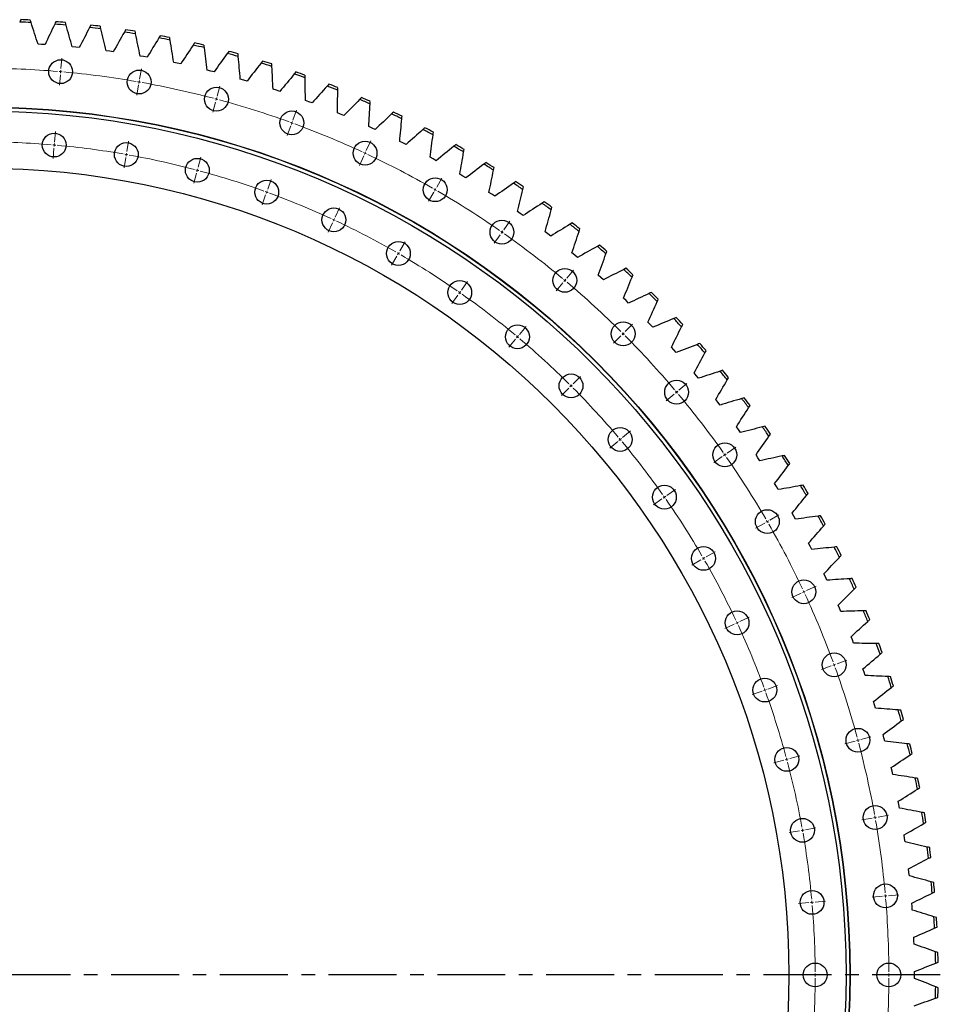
# Model space of a CAD drawing. Header units: millimetres. Extents: x 477 to 15409, y 37490 to 48782.
# Tile 6 of 25: x 3730 to 5235, y 40285 to 41896. Entities that reach past the tile are written whole.
import ezdxf

# ---------------------------------------------------------------- set-up
doc = ezdxf.new("R2010")
doc.units = ezdxf.units.MM
doc.header["$LTSCALE"] = 50
doc.linetypes.add('CENTER', pattern=[10.16, 6.35, -1.27, 1.27, -1.27])

msp = doc.modelspace()

# ---------------------------------------------------------------- linework, layer by layer
at = {"color": 7, "linetype": 'Continuous', "lineweight": 25}
for p, q in [((3765.9, 41855.2), (3760.1, 41855.6)), ((3771.6, 41854.8), (3765.9, 41855.2)), ((3821.7, 41850.6), (3816, 41851.1)), ((3827.5, 41850), (3821.7, 41850.6)), ((3877.4, 41843.9), (3871.7, 41844.7)), ((3883.1, 41843.1), (3877.4, 41843.9)), ((3932.8, 41835.2), (3927.1, 41836.2)), ((3938.4, 41834.2), (3932.8, 41835.2)), ((3987.8, 41824.5), (3982.1, 41825.6)), ((3993.4, 41823.2), (3987.8, 41824.5)), ((4042.4, 41811.7), (4036.8, 41813.1)), ((4047.9, 41810.3), (4042.4, 41811.7)), ((4096.4, 41796.9), (4090.9, 41798.5)), ((4102, 41795.3), (4096.4, 41796.9)), ((4149.9, 41780.2), (4144.4, 41782)), ((4155.4, 41778.4), (4149.9, 41780.2)), ((4202.8, 41761.5), (4197.4, 41763.5)), ((4208.2, 41759.5), (4202.8, 41761.5)), ((4254.9, 41740.9), (4249.6, 41743.1)), ((4260.2, 41738.7), (4254.9, 41740.9)), ((4306.2, 41718.4), (4301, 41720.8)), ((4311.5, 41715.9), (4306.2, 41718.4)), ((4356.7, 41694), (4351.5, 41696.6)), ((4361.8, 41691.4), (4356.7, 41694)), ((4406.3, 41667.8), (4401.2, 41670.5)), ((4411.3, 41665), (4406.3, 41667.8)), ((4454.8, 41639.8), (4449.8, 41642.7)), ((4459.7, 41636.7), (4454.8, 41639.8)), ((4502.3, 41610), (4497.4, 41613.1)), ((4507.1, 41606.8), (4502.3, 41610)), ((4548.6, 41578.4), (4543.9, 41581.7)), ((4553.3, 41575.1), (4548.6, 41578.4)), ((4593.8, 41545.3), (4589.2, 41548.7)), ((4598.4, 41541.7), (4593.8, 41545.3)), ((4637.7, 41510.4), (4633.2, 41514.1)), ((4642.1, 41506.7), (4637.7, 41510.4)), ((4680.3, 41474), (4676, 41477.8)), ((4684.6, 41470.1), (4680.3, 41474)), ((4721.6, 41436), (4717.4, 41440)), ((4725.7, 41432), (4721.6, 41436)), ((4761.4, 41396.6), (4757.3, 41400.7)), ((4765.4, 41392.4), (4761.4, 41396.6)), ((4799.7, 41355.7), (4795.8, 41359.9)), ((4803.6, 41351.4), (4799.7, 41355.7)), ((4836.5, 41313.4), (4832.8, 41317.8)), ((4840.2, 41309), (4836.5, 41313.4)), ((4871.8, 41269.8), (4868.2, 41274.3)), ((4875.3, 41265.2), (4871.8, 41269.8)), ((4905.4, 41225), (4902, 41229.6)), ((4908.7, 41220.3), (4905.4, 41225)), ((4937.3, 41178.9), (4934.1, 41183.7)), ((4940.5, 41174.1), (4937.3, 41178.9)), ((4967.6, 41131.7), (4964.5, 41136.6)), ((4970.5, 41126.8), (4967.6, 41131.7)), ((4996, 41083.4), (4993.2, 41088.4)), ((4998.8, 41078.4), (4996, 41083.4)), ((5022.7, 41034.1), (5020, 41039.2)), ((5025.3, 41029), (5022.7, 41034.1)), ((5047.6, 40983.9), (5045.1, 40989.1)), ((5050, 40978.6), (5047.6, 40983.9)), ((5070.5, 40932.7), (5068.2, 40938)), ((5072.8, 40927.4), (5070.5, 40932.7)), ((5091.6, 40880.8), (5089.5, 40886.2)), ((5093.7, 40875.4), (5091.6, 40880.8)), ((5110.8, 40828.1), (5108.9, 40833.6)), ((5112.6, 40822.7), (5110.8, 40828.1)), ((5128, 40774.8), (5126.3, 40780.3)), ((5129.7, 40769.3), (5128, 40774.8)), ((5143.3, 40720.8), (5141.8, 40726.4)), ((5144.7, 40715.3), (5143.3, 40720.8)), ((5156.5, 40666.4), (5155.2, 40672)), ((5157.8, 40660.7), (5156.5, 40666.4)), ((5167.8, 40611.5), (5166.7, 40617.1)), ((5168.8, 40605.8), (5167.8, 40611.5)), ((5177, 40556.2), (5176.1, 40561.9)), ((5177.8, 40550.5), (5177, 40556.2)), ((5184.2, 40500.6), (5183.5, 40506.3)), ((5184.8, 40494.8), (5184.2, 40500.6)), ((5189.4, 40444.8), (5188.9, 40450.5)), ((5189.7, 40439), (5189.4, 40444.8)), ((5192.4, 40388.8), (5192.2, 40394.6)), ((5192.6, 40383), (5192.4, 40388.8)), ((5193.5, 40332.8), (5193.4, 40338.5)), ((5193.4, 40327), (5193.5, 40332.8))]:
    msp.add_line(p, q, dxfattribs=at)
at = {"color": 0, "linetype": 'Continuous', "lineweight": 18}
for p, q in [((3797.6, 41815.6), (3799.1, 41832.5)), ((3796.7, 41805.6), (3795.2, 41788.7)), ((3797.1, 41810.6), (3796.9, 41808.1)), ((3797.1, 41810.6), (3797.4, 41813.1)), ((3926.3, 41798.6), (3929.3, 41815.4)), ((3924.6, 41788.8), (3921.6, 41772.1)), ((3925.4, 41793.7), (3925, 41791.3)), ((3925.4, 41793.7), (3925.9, 41796.2)), ((4053.1, 41770.5), (4057.5, 41787)), ((4050.5, 41760.9), (4046.1, 41744.5)), ((4051.8, 41765.7), (4051.1, 41763.3)), ((4051.8, 41765.7), (4052.4, 41768.1)), ((4176.9, 41731.5), (4182.7, 41747.5)), ((4173.5, 41722.1), (4167.7, 41706.1)), ((4175.2, 41726.8), (4174.4, 41724.4)), ((4175.2, 41726.8), (4176.1, 41729.1)), ((3787.1, 41695.5), (3788.5, 41712.5)), ((3786.6, 41690.6), (3786.4, 41688.1)), ((3786.6, 41690.6), (3786.8, 41693.1)), ((3905.4, 41680), (3908.3, 41696.7)), ((4296.9, 41681.8), (4304.1, 41697.2)), ((3786.2, 41685.6), (3784.7, 41668.7)), ((3904.5, 41675), (3904.1, 41672.6)), ((3904.5, 41675), (3905, 41677.5)), ((4294.8, 41677.3), (4293.7, 41675)), ((4294.8, 41677.3), (4295.8, 41679.5)), ((3903.7, 41670.1), (3900.7, 41653.4)), ((4021.9, 41654.1), (4026.3, 41670.6)), ((4292.7, 41672.7), (4285.5, 41657.3)), ((4019.3, 41644.5), (4014.9, 41628.1)), ((4020.6, 41649.3), (4020, 41646.9)), ((4020.6, 41649.3), (4021.3, 41651.7)), ((4135.7, 41618.3), (4141.5, 41634.2)), ((4412.1, 41621.8), (4420.6, 41636.6)), ((4134, 41613.6), (4133.2, 41611.2)), ((4134, 41613.6), (4134.9, 41615.9)), ((4407.1, 41613.2), (4398.6, 41598.5)), ((4409.6, 41617.5), (4408.3, 41615.3)), ((4409.6, 41617.5), (4410.8, 41619.7)), ((4132.3, 41608.9), (4126.5, 41592.9)), ((4246, 41572.6), (4253.2, 41588)), ((4241.8, 41563.5), (4234.6, 41548.1)), ((4243.9, 41568.1), (4242.8, 41565.8)), ((4243.9, 41568.1), (4244.9, 41570.3)), ((4521.6, 41552.1), (4531.4, 41566)), ((4518.7, 41548), (4517.3, 41545.9)), ((4518.7, 41548), (4520.2, 41550)), ((4351.8, 41517.5), (4360.3, 41532.2)), ((4515.9, 41543.9), (4506.1, 41529.9)), ((4349.3, 41513.1), (4348.1, 41511)), ((4349.3, 41513.1), (4350.6, 41515.3)), ((4346.8, 41508.8), (4338.3, 41494.1)), ((4624.6, 41473), (4635.6, 41486)), ((4452.5, 41453.4), (4462.2, 41467.3)), ((4618.2, 41465.4), (4607.3, 41452.3)), ((4621.4, 41469.2), (4619.8, 41467.3)), ((4621.4, 41469.2), (4623, 41471.1)), ((4449.6, 41449.3), (4448.2, 41447.2)), ((4449.6, 41449.3), (4451.1, 41451.3)), ((4446.8, 41445.2), (4437, 41431.2)), ((4547.2, 41380.7), (4558.1, 41393.7)), ((4720.4, 41385.3), (4732.4, 41397.3)), ((4540.7, 41373), (4529.8, 41360)), ((4544, 41376.9), (4542.4, 41375)), ((4544, 41376.9), (4545.6, 41378.8)), ((4713.3, 41378.2), (4701.3, 41366.2)), ((4716.8, 41381.7), (4715.1, 41380)), ((4716.8, 41381.7), (4718.6, 41383.5)), ((4635.2, 41300.1), (4647.2, 41312.1)), ((4628.1, 41293), (4616.1, 41281)), ((4631.6, 41296.5), (4629.9, 41294.8)), ((4631.6, 41296.5), (4633.4, 41298.3)), ((4804.3, 41286.3), (4806.2, 41287.9)), ((4808.1, 41289.5), (4821.1, 41300.5)), ((4800.4, 41283.1), (4787.4, 41272.2)), ((4804.3, 41286.3), (4802.3, 41284.7)), ((4715.8, 41212.1), (4728.8, 41223)), ((4712, 41208.9), (4710, 41207.3)), ((4712, 41208.9), (4713.9, 41210.5)), ((4708.1, 41205.7), (4695.1, 41194.7)), ((4887.1, 41186.5), (4901.1, 41196.3)), ((4879, 41180.8), (4865, 41171)), ((4883, 41183.7), (4881, 41182.2)), ((4883, 41183.7), (4885.1, 41185.1)), ((4788.4, 41117.4), (4802.4, 41127.2)), ((4780.2, 41111.7), (4766.3, 41101.9)), ((4784.3, 41114.5), (4782.3, 41113.1)), ((4784.3, 41114.5), (4786.4, 41116)), ((4956.9, 41077), (4971.6, 41085.5)), ((4948.3, 41072), (4933.5, 41063.5)), ((4952.6, 41074.5), (4950.4, 41073.3)), ((4952.6, 41074.5), (4954.8, 41075.8)), ((4848.2, 41014.3), (4846.1, 41013)), ((4848.2, 41014.3), (4850.4, 41015.5)), ((4852.6, 41016.8), (4867.3, 41025.3)), ((4843.9, 41011.8), (4829.2, 41003.3)), ((5016.9, 40961.8), (5032.3, 40969)), ((5007.8, 40957.6), (4992.4, 40950.4)), ((5012.3, 40959.7), (5010.1, 40958.7)), ((5012.3, 40959.7), (5014.6, 40960.8)), ((4907.7, 40910.9), (4923.1, 40918.1)), ((4898.6, 40906.7), (4883.2, 40899.5)), ((4903.1, 40908.8), (4900.9, 40907.7)), ((4903.1, 40908.8), (4905.4, 40909.8)), ((5057.2, 40838.4), (5041.2, 40832.6)), ((5061.9, 40840.1), (5059.5, 40839.3)), ((5061.9, 40840.1), (5064.2, 40841)), ((5066.6, 40841.9), (5082.5, 40847.7)), ((4953.3, 40800.6), (4969.3, 40806.5)), ((4943.9, 40797.2), (4928, 40791.4)), ((4948.6, 40798.9), (4946.3, 40798.1)), ((4948.6, 40798.9), (4951, 40799.8)), ((5096, 40715.4), (5079.5, 40711)), ((5100.8, 40716.7), (5098.4, 40716.1)), ((5100.8, 40716.7), (5103.2, 40717.4)), ((5105.6, 40718), (5122, 40722.4)), ((4989.2, 40686.8), (5005.6, 40691.2)), ((4979.6, 40684.2), (4963.1, 40679.8)), ((4984.4, 40685.5), (4982, 40684.9)), ((4984.4, 40685.5), (4986.8, 40686.2)), ((5123.9, 40589.5), (5107.1, 40586.5)), ((5128.8, 40590.4), (5126.3, 40589.9)), ((5128.8, 40590.4), (5131.3, 40590.8)), ((5133.7, 40591.2), (5150.5, 40594.2)), ((5005.2, 40568.6), (4988.5, 40565.6)), ((5010.1, 40569.4), (5007.7, 40569)), ((5010.1, 40569.4), (5012.6, 40569.9)), ((5015.1, 40570.3), (5031.8, 40573.3)), ((5020.7, 40451.1), (5003.7, 40449.6)), ((5025.7, 40451.5), (5023.2, 40451.3)), ((5025.7, 40451.5), (5028.1, 40451.8)), ((5030.6, 40452), (5047.6, 40453.5)), ((5140.7, 40461.6), (5123.8, 40460.1)), ((5145.7, 40462.1), (5143.2, 40461.8)), ((5145.7, 40462.1), (5148.2, 40462.3)), ((5150.7, 40462.5), (5167.6, 40464)), ((5025.8, 40332.8), (5008.8, 40332.8)), ((5030.8, 40332.8), (5028.3, 40332.8)), ((5030.8, 40332.8), (5033.3, 40332.8)), ((5035.8, 40332.8), (5052.8, 40332.8)), ((5146.3, 40332.8), (5129.3, 40332.8)), ((5151.3, 40332.8), (5148.8, 40332.8)), ((5151.3, 40332.8), (5153.8, 40332.8)), ((5156.3, 40332.8), (5173.3, 40332.8))]:
    msp.add_line(p, q, dxfattribs=at)
at = {"linetype": 'CENTER', "ltscale": 0.35}
msp.add_line((5235.4, 40332.8), (2100.3, 40332.8), dxfattribs=at)
at = {"color": 7, "linetype": 'Continuous', "lineweight": 25}
for centre, radius in [((3797.1, 41810.6), 19.5), ((3925.4, 41793.7), 19.5), ((4051.8, 41765.7), 19.5), ((3667.8, 40332.8), 1420), ((3667.8, 40332.8), 1419.5), ((3667.8, 40332.8), 1413.5), ((4175.2, 41726.8), 19.5), ((3786.6, 41690.6), 19.5), ((3904.5, 41675), 19.5), ((4294.8, 41677.3), 19.5), ((4020.6, 41649.3), 19.5), ((3667.8, 40332.8), 1320), ((4134, 41613.6), 19.5), ((4409.6, 41617.5), 19.5), ((4243.9, 41568.1), 19.5), ((4518.7, 41548), 19.5), ((4349.3, 41513.1), 19.5), ((4621.4, 41469.2), 19.5), ((4449.6, 41449.3), 19.5), ((4716.8, 41381.7), 19.5), ((4544, 41376.9), 19.5), ((4631.6, 41296.5), 19.5), ((4804.3, 41286.3), 19.5), ((4712, 41208.9), 19.5), ((4883, 41183.7), 19.5), ((4784.3, 41114.5), 19.5), ((4952.6, 41074.5), 19.5), ((4848.2, 41014.3), 19.5), ((5012.3, 40959.7), 19.5), ((4903.1, 40908.8), 19.5), ((5061.9, 40840.1), 19.5), ((4948.6, 40798.9), 19.5), ((5100.8, 40716.7), 19.5), ((4984.4, 40685.5), 19.5), ((5128.8, 40590.4), 19.5), ((5010.1, 40569.4), 19.5), ((5145.7, 40462.1), 19.5), ((5025.7, 40451.5), 19.5), ((5030.8, 40332.8), 19.5), ((5151.3, 40332.8), 19.5)]:
    msp.add_circle(centre, radius, dxfattribs=at)
for radius, start, end in [(1560.2, 87.0259, 87.711), (1564.2, 87.0819, 87.655), (1560.2, 84.9206, 85.6057), (1564.2, 84.9766, 85.5497), (1564.2, 82.8713, 83.4444), (1560.2, 82.8154, 83.5004), (1560.2, 80.7101, 81.3952), (1564.2, 80.7661, 81.3392), (1564.2, 78.6608, 79.2339), (1560.2, 78.6048, 79.2899), (1560.2, 76.4996, 77.1846), (1564.2, 76.5556, 77.1287), (1560.2, 74.3943, 75.0794), (1564.2, 74.4503, 75.0234), (1560.2, 72.289, 72.9741), (1564.2, 72.345, 72.9181), (1560.2, 70.1838, 70.8689), (1564.2, 70.2398, 70.8129), (1560.2, 68.0785, 68.7636), (1564.2, 68.1345, 68.7076), (1560.2, 65.9732, 66.6583), (1564.2, 66.0292, 66.6023), (1560.2, 63.868, 64.5531), (1564.2, 63.924, 64.4971), (1560.2, 61.7627, 62.4478), (1564.2, 61.8187, 62.3918), (1564.2, 59.7135, 60.2865), (1560.2, 59.6575, 60.3425), (1560.2, 57.5522, 58.2373), (1564.2, 57.6082, 58.1813), (1560.2, 55.4469, 56.132), (1564.2, 55.5029, 56.076), (1560.2, 53.3417, 54.0268), (1564.2, 53.3977, 53.9708), (1560.2, 51.2364, 51.9215), (1564.2, 51.2924, 51.8655), (1560.2, 49.1311, 49.8162), (1564.2, 49.1871, 49.7602), (1560.2, 47.0259, 47.711), (1564.2, 47.0819, 47.655), (1564.2, 44.9766, 45.5497), (1560.2, 44.9206, 45.6057), (1560.2, 42.8154, 43.5004), (1564.2, 42.8713, 43.4444), (1560.2, 40.7101, 41.3952), (1564.2, 40.7661, 41.3392), (1560.2, 38.6048, 39.2899), (1564.2, 38.6608, 39.2339), (1560.2, 36.4996, 37.1846), (1564.2, 36.5556, 37.1287), (1560.2, 34.3943, 35.0794), (1564.2, 34.4503, 35.0234), (1560.2, 32.289, 32.9741), (1564.2, 32.345, 32.9181), (1560.2, 30.1838, 30.8689), (1564.2, 30.2398, 30.8129), (1560.2, 28.0785, 28.7636), (1564.2, 28.1345, 28.7076), (1560.2, 25.9732, 26.6583), (1564.2, 26.0292, 26.6023), (1560.2, 23.868, 24.5531), (1564.2, 23.924, 24.4971), (1560.2, 21.7627, 22.4478), (1564.2, 21.8187, 22.3918), (1560.2, 19.6575, 20.3425), (1564.2, 19.7135, 20.2865), (1560.2, 17.5522, 18.2373), (1564.2, 17.6082, 18.1813), (1560.2, 15.4469, 16.132), (1564.2, 15.5029, 16.076), (1560.2, 13.3417, 14.0268), (1564.2, 13.3977, 13.9708), (1560.2, 11.2364, 11.9215), (1564.2, 11.2924, 11.8655), (1560.2, 9.1311, 9.8162), (1564.2, 9.1871, 9.7602), (1560.2, 7.0259, 7.711), (1564.2, 7.0819, 7.655), (1560.2, 4.9206, 5.6057), (1564.2, 4.9766, 5.5497), (1560.2, 2.8154, 3.5004), (1564.2, 2.8713, 3.4444), (1560.2, 0.7101, 1.3952), (1564.2, 0.7661, 1.3392), (1560.2, 358.6048, 359.2899), (1564.2, 358.6608, 359.2339)]:
    msp.add_arc((3667.8, 40332.8), radius, start, end, dxfattribs=at)
at = {"color": 0, "linetype": 'Continuous', "lineweight": 18}
for radius, start, end in [(1483.5, 85.1931, 89.8069), (1483.5, 85, 85.0966), (1483.5, 84.9034, 85), (1483.5, 80.1931, 84.8069), (1483.5, 80, 80.0966), (1483.5, 79.9034, 80), (1483.5, 75.1931, 79.8069), (1483.5, 75, 75.0966), (1483.5, 74.9034, 75), (1483.5, 70.1931, 74.8069), (1483.5, 70, 70.0966), (1483.5, 69.9034, 70), (1483.5, 65.1931, 69.8069), (1363, 85.2102, 89.7898), (1363, 85, 85.1051), (1363, 84.8949, 85), (1363, 80.2102, 84.7898), (1363, 80, 80.1051), (1363, 79.8949, 80), (1363, 75.2102, 79.7898), (1483.5, 65, 65.0966), (1483.5, 64.9034, 65), (1483.5, 60.1931, 64.8069), (1363, 75, 75.1051), (1363, 74.8949, 75), (1363, 70.2102, 74.7898), (1363, 70, 70.1051), (1363, 69.8949, 70), (1363, 65.2102, 69.7898), (1483.5, 60, 60.0966), (1483.5, 59.9034, 60), (1483.5, 55.1931, 59.8069), (1363, 65, 65.1051), (1363, 64.8949, 65), (1363, 60.2102, 64.7898), (1483.5, 55, 55.0966), (1483.5, 54.9034, 55), (1483.5, 50.1931, 54.8069), (1363, 60, 60.1051), (1363, 59.8949, 60), (1363, 55.2102, 59.7898), (1483.5, 50, 50.0966), (1483.5, 49.9034, 50), (1483.5, 45.1931, 49.8069), (1363, 55, 55.1051), (1363, 54.8949, 55), (1363, 50.2102, 54.7898), (1363, 50, 50.1051), (1363, 49.8949, 50), (1363, 45.2102, 49.7898), (1483.5, 45, 45.0966), (1483.5, 44.9034, 45), (1483.5, 40.1931, 44.8069), (1363, 45, 45.1051), (1363, 44.8949, 45), (1363, 40.2102, 44.7898), (1483.5, 40, 40.0966), (1483.5, 39.9034, 40), (1483.5, 35.1931, 39.8069), (1363, 40, 40.1051), (1363, 39.8949, 40), (1363, 35.2102, 39.7898), (1483.5, 35, 35.0966), (1483.5, 34.9034, 35), (1483.5, 30.1931, 34.8069), (1363, 35, 35.1051), (1363, 34.8949, 35), (1363, 30.2102, 34.7898), (1483.5, 30, 30.0966), (1483.5, 29.9034, 30), (1483.5, 25.1931, 29.8069), (1363, 30, 30.1051), (1363, 29.8949, 30), (1363, 25.2102, 29.7898), (1483.5, 25, 25.0966), (1483.5, 24.9034, 25), (1483.5, 20.1931, 24.8069), (1363, 25, 25.1051), (1363, 24.8949, 25), (1363, 20.2102, 24.7898), (1483.5, 20, 20.0966), (1483.5, 19.9034, 20), (1483.5, 15.1931, 19.8069), (1363, 20, 20.1051), (1363, 19.8949, 20), (1363, 15.2102, 19.7898), (1483.5, 15, 15.0966), (1483.5, 14.9034, 15), (1483.5, 10.1931, 14.8069), (1363, 15, 15.1051), (1363, 14.8949, 15), (1363, 10.2102, 14.7898), (1483.5, 10, 10.0966), (1483.5, 9.9034, 10), (1483.5, 5.1931, 9.8069), (1363, 10, 10.1051), (1363, 9.8949, 10), (1363, 5.2102, 9.7898), (1363, 5, 5.1051), (1363, 4.8949, 5), (1483.5, 5, 5.0966), (1483.5, 4.9034, 5), (1483.5, 0.1931, 4.8069), (1363, 0.2102, 4.7898), (1363, 355.2102, 359.7898), (1363, 0, 0.1051), (1363, 359.8949, 0), (1483.5, 355.1931, 359.8069), (1483.5, 0, 0.0966), (1483.5, 359.9034, 0)]:
    msp.add_arc((3667.8, 40332.8), radius, start, end, dxfattribs=at)
at = {"color": 7, "linetype": 'Continuous', "lineweight": 25}
for points in [[(3731.8, 41895.6), (3731.3, 41894.3), (3730.7, 41893), (3730.2, 41891.7)], [(3748.8, 41890.9), (3748.3, 41892.2), (3747.9, 41893.6), (3747.5, 41894.9)], [(3760.1, 41855.6), (3756.4, 41867.3), (3752.6, 41879.1), (3748.8, 41890.9)], [(3787.4, 41888.4), (3782.1, 41877.2), (3776.8, 41866), (3771.6, 41854.8)], [(3789.2, 41892.2), (3788.6, 41890.9), (3788, 41889.7), (3787.4, 41888.4)], [(3806, 41886.8), (3805.6, 41888.2), (3805.2, 41889.6), (3804.8, 41890.9)], [(3816, 41851.1), (3812.7, 41863), (3809.3, 41874.9), (3806, 41886.8)], [(3846.4, 41886.7), (3845.8, 41885.5), (3845.1, 41884.2), (3844.4, 41882.9)], [(3863, 41880.7), (3862.6, 41882.1), (3862.3, 41883.5), (3862, 41884.9)], [(3844.4, 41882.9), (3838.8, 41871.9), (3833.1, 41861), (3827.5, 41850)], [(3871.7, 41844.7), (3868.8, 41856.7), (3865.9, 41868.7), (3863, 41880.7)], [(3901.3, 41875.4), (3895.2, 41864.6), (3889.1, 41853.9), (3883.1, 41843.1)], [(3903.4, 41879.1), (3902.7, 41877.9), (3902, 41876.6), (3901.3, 41875.4)], [(3919.7, 41872.5), (3919.4, 41873.9), (3919.1, 41875.3), (3918.8, 41876.7)], [(3927.1, 41836.2), (3924.6, 41848.3), (3922.2, 41860.4), (3919.7, 41872.5)], [(3960, 41869.4), (3959.3, 41868.2), (3958.5, 41867), (3957.8, 41865.8)], [(3957.8, 41865.8), (3951.3, 41855.2), (3944.9, 41844.7), (3938.4, 41834.2)], [(3976.1, 41862.2), (3975.9, 41863.6), (3975.6, 41865), (3975.4, 41866.4)], [(3982.1, 41825.6), (3980.1, 41837.8), (3978.1, 41850), (3976.1, 41862.2)], [(4013.9, 41854.1), (4007, 41843.8), (4000.2, 41833.5), (3993.4, 41823.2)], [(4016.3, 41857.7), (4015.5, 41856.5), (4014.7, 41855.3), (4013.9, 41854.1)], [(4032.1, 41849.8), (4031.9, 41851.3), (4031.7, 41852.7), (4031.5, 41854.1)], [(4036.8, 41813.1), (4035.2, 41825.3), (4033.7, 41837.6), (4032.1, 41849.8)], [(4069.6, 41840.4), (4062.3, 41830.3), (4055.1, 41820.3), (4047.9, 41810.3)], [(4072.1, 41843.8), (4071.2, 41842.7), (4070.4, 41841.5), (4069.6, 41840.4)], [(4087.6, 41835.4), (4087.4, 41836.9), (4087.3, 41838.3), (4087.2, 41839.7)], [(4090.9, 41798.5), (4089.8, 41810.8), (4088.7, 41823.1), (4087.6, 41835.4)], [(4124.7, 41824.6), (4117.1, 41814.8), (4109.5, 41805.1), (4102, 41795.3)], [(4127.3, 41828), (4126.4, 41826.8), (4125.5, 41825.7), (4124.7, 41824.6)], [(4142.5, 41819), (4142.4, 41820.4), (4142.3, 41821.9), (4142.2, 41823.3)], [(4144.4, 41782), (4143.8, 41794.3), (4143.2, 41806.7), (4142.5, 41819)], [(4179.2, 41806.8), (4171.2, 41797.3), (4163.3, 41787.8), (4155.4, 41778.4)], [(4181.9, 41810.1), (4181, 41809), (4180.1, 41807.9), (4179.2, 41806.8)], [(4196.8, 41800.6), (4196.7, 41802), (4196.7, 41803.4), (4196.7, 41804.8)], [(4197.4, 41763.5), (4197.2, 41775.9), (4197, 41788.2), (4196.8, 41800.6)], [(4233, 41787), (4224.7, 41777.8), (4216.4, 41768.7), (4208.2, 41759.5)], [(4235.8, 41790.2), (4234.9, 41789.1), (4233.9, 41788.1), (4233, 41787)], [(4249.6, 41743.1), (4249.8, 41755.4), (4250.1, 41767.8), (4250.3, 41780.1)], [(4250.3, 41780.1), (4250.3, 41781.6), (4250.4, 41783), (4250.4, 41784.4)], [(4286, 41765.3), (4277.4, 41756.4), (4268.8, 41747.5), (4260.2, 41738.7)], [(4289, 41768.3), (4288, 41767.3), (4287, 41766.3), (4286, 41765.3)], [(4301, 41720.8), (4301.7, 41733.1), (4302.4, 41745.4), (4303.1, 41757.8)], [(4303.1, 41757.8), (4303.2, 41759.2), (4303.2, 41760.6), (4303.3, 41762)], [(4338.2, 41741.6), (4329.3, 41733.1), (4320.4, 41724.5), (4311.5, 41715.9)], [(4341.3, 41744.5), (4340.3, 41743.6), (4339.2, 41742.6), (4338.2, 41741.6)], [(4351.5, 41696.6), (4352.7, 41708.9), (4353.9, 41721.2), (4355, 41733.5)], [(4355, 41733.5), (4355.1, 41734.9), (4355.3, 41736.3), (4355.4, 41737.7)], [(4389.5, 41716), (4380.3, 41707.8), (4371, 41699.6), (4361.8, 41691.4)], [(4392.7, 41718.9), (4391.7, 41717.9), (4390.6, 41717), (4389.5, 41716)], [(4401.2, 41670.5), (4402.8, 41682.8), (4404.4, 41695), (4406, 41707.3)], [(4406, 41707.3), (4406.2, 41708.7), (4406.4, 41710.1), (4406.6, 41711.5)], [(4443.2, 41691.3), (4442.1, 41690.4), (4440.9, 41689.5), (4439.8, 41688.6)], [(4439.8, 41688.6), (4430.3, 41680.7), (4420.8, 41672.8), (4411.3, 41665)], [(4449.8, 41642.7), (4451.9, 41654.9), (4454, 41667), (4456, 41679.2)], [(4456, 41679.2), (4456.2, 41680.6), (4456.5, 41682.1), (4456.7, 41683.5)], [(4489.1, 41659.3), (4479.3, 41651.8), (4469.5, 41644.3), (4459.7, 41636.7)], [(4492.5, 41661.9), (4491.4, 41661), (4490.3, 41660.2), (4489.1, 41659.3)], [(4497.4, 41613.1), (4500, 41625.2), (4502.5, 41637.3), (4504.9, 41649.4)], [(4504.9, 41649.4), (4505.2, 41650.8), (4505.5, 41652.2), (4505.8, 41653.6)], [(4537.3, 41628.2), (4527.2, 41621.1), (4517.1, 41613.9), (4507.1, 41606.8)], [(4540.8, 41630.7), (4539.6, 41629.9), (4538.5, 41629), (4537.3, 41628.2)], [(4543.9, 41581.7), (4546.9, 41593.7), (4549.8, 41605.7), (4552.7, 41617.7)], [(4552.7, 41617.7), (4553.1, 41619.1), (4553.4, 41620.5), (4553.7, 41621.9)], [(4584.3, 41595.4), (4574, 41588.7), (4563.6, 41581.9), (4553.3, 41575.1)], [(4587.9, 41597.7), (4586.7, 41597), (4585.5, 41596.2), (4584.3, 41595.4)], [(4589.2, 41548.7), (4592.6, 41560.6), (4596, 41572.5), (4599.3, 41584.4)], [(4599.3, 41584.4), (4599.7, 41585.7), (4600.1, 41587.1), (4600.5, 41588.5)], [(4630.1, 41560.9), (4619.5, 41554.5), (4608.9, 41548.1), (4598.4, 41541.7)], [(4633.7, 41563.1), (4632.5, 41562.4), (4631.3, 41561.6), (4630.1, 41560.9)], [(4633.2, 41514.1), (4637.1, 41525.8), (4640.9, 41537.5), (4644.7, 41549.3)], [(4644.7, 41549.3), (4645.1, 41550.7), (4645.6, 41552), (4646, 41553.4)], [(4674.5, 41524.7), (4663.7, 41518.7), (4652.9, 41512.7), (4642.1, 41506.7)], [(4678.3, 41526.8), (4677, 41526.1), (4675.8, 41525.4), (4674.5, 41524.7)], [(4676, 41477.8), (4680.3, 41489.4), (4684.5, 41501), (4688.7, 41512.6)], [(4688.7, 41512.6), (4689.2, 41513.9), (4689.7, 41515.3), (4690.2, 41516.6)], [(4717.7, 41486.9), (4706.6, 41481.4), (4695.6, 41475.8), (4684.6, 41470.1)], [(4721.5, 41488.9), (4720.2, 41488.2), (4718.9, 41487.6), (4717.7, 41486.9)], [(4717.4, 41440), (4722.1, 41451.4), (4726.7, 41462.8), (4731.4, 41474.3)], [(4731.4, 41474.3), (4731.9, 41475.6), (4732.4, 41476.9), (4733, 41478.3)], [(4763.2, 41449.4), (4761.9, 41448.8), (4760.6, 41448.2), (4759.3, 41447.6)], [(4759.3, 41447.6), (4748.1, 41442.4), (4736.9, 41437.2), (4725.7, 41432)], [(4757.3, 41400.7), (4762.4, 41411.9), (4767.5, 41423.2), (4772.6, 41434.5)], [(4772.6, 41434.5), (4773.2, 41435.8), (4773.8, 41437.1), (4774.3, 41438.4)], [(4799.6, 41406.7), (4788.1, 41402), (4776.8, 41397.2), (4765.4, 41392.4)], [(4803.5, 41408.4), (4802.2, 41407.8), (4800.9, 41407.3), (4799.6, 41406.7)], [(4795.8, 41359.9), (4801.3, 41371), (4806.8, 41382), (4812.3, 41393.1)], [(4812.3, 41393.1), (4813, 41394.4), (4813.6, 41395.7), (4814.2, 41397)], [(4838.2, 41364.4), (4826.7, 41360.1), (4815.1, 41355.8), (4803.6, 41351.4)], [(4842.3, 41365.9), (4840.9, 41365.4), (4839.6, 41364.9), (4838.2, 41364.4)], [(4850.5, 41350.4), (4851.2, 41351.6), (4851.9, 41352.9), (4852.5, 41354.1)], [(4832.8, 41317.8), (4838.7, 41328.6), (4844.6, 41339.5), (4850.5, 41350.4)], [(4875.4, 41320.7), (4863.6, 41316.8), (4851.9, 41312.9), (4840.2, 41309)], [(4879.4, 41322.1), (4878.1, 41321.6), (4876.7, 41321.2), (4875.4, 41320.7)], [(4868.2, 41274.3), (4874.5, 41285), (4880.8, 41295.6), (4887.1, 41306.2)], [(4887.1, 41306.2), (4887.8, 41307.5), (4888.5, 41308.7), (4889.3, 41309.9)], [(4910.8, 41275.7), (4899, 41272.3), (4887.1, 41268.8), (4875.3, 41265.2)], [(4914.9, 41276.9), (4913.6, 41276.5), (4912.2, 41276.1), (4910.8, 41275.7)], [(4902, 41229.6), (4908.7, 41240), (4915.4, 41250.4), (4922, 41260.8)], [(4922, 41260.8), (4922.8, 41262), (4923.6, 41263.2), (4924.3, 41264.4)], [(4944.6, 41229.4), (4932.6, 41226.4), (4920.7, 41223.3), (4908.7, 41220.3)], [(4948.8, 41230.5), (4947.4, 41230.1), (4946, 41229.8), (4944.6, 41229.4)], [(4934.1, 41183.7), (4941.2, 41193.8), (4948.2, 41203.9), (4955.3, 41214.1)], [(4955.3, 41214.1), (4956.1, 41215.3), (4956.9, 41216.4), (4957.7, 41217.6)], [(4976.7, 41181.9), (4964.6, 41179.3), (4952.6, 41176.7), (4940.5, 41174.1)], [(4980.9, 41182.8), (4979.5, 41182.5), (4978.1, 41182.2), (4976.7, 41181.9)], [(4964.5, 41136.6), (4971.9, 41146.4), (4979.4, 41156.3), (4986.8, 41166.2)], [(4986.8, 41166.2), (4987.6, 41167.3), (4988.5, 41168.5), (4989.3, 41169.6)], [(5007, 41133.3), (4994.8, 41131.1), (4982.7, 41128.9), (4970.5, 41126.8)], [(5011.2, 41134), (5009.8, 41133.7), (5008.4, 41133.5), (5007, 41133.3)], [(4993.2, 41088.4), (5001, 41098), (5008.7, 41107.6), (5016.5, 41117.2)], [(5016.5, 41117.2), (5017.4, 41118.3), (5018.3, 41119.4), (5019.2, 41120.5)], [(5035.5, 41083.5), (5023.3, 41081.8), (5011, 41080.1), (4998.8, 41078.4)], [(5039.8, 41084.1), (5038.4, 41083.9), (5036.9, 41083.7), (5035.5, 41083.5)], [(5020, 41039.2), (5028.2, 41048.5), (5036.3, 41057.8), (5044.4, 41067.1)], [(5044.4, 41067.1), (5045.3, 41068.2), (5046.3, 41069.3), (5047.2, 41070.3)], [(5062.2, 41032.8), (5049.9, 41031.5), (5037.6, 41030.3), (5025.3, 41029)], [(5066.4, 41033.2), (5065, 41033.1), (5063.6, 41032.9), (5062.2, 41032.8)], [(5045.1, 40989.1), (5053.5, 40998), (5062, 41007), (5070.5, 41016)], [(5070.5, 41016), (5071.4, 41017.1), (5072.4, 41018.1), (5073.4, 41019.2)], [(5087, 40981.1), (5074.6, 40980.3), (5062.3, 40979.5), (5050, 40978.6)], [(5091.2, 40981.3), (5089.8, 40981.3), (5088.4, 40981.2), (5087, 40981.1)], [(5094.6, 40964.1), (5095.6, 40965.1), (5096.6, 40966.1), (5097.6, 40967.1)], [(5068.2, 40938), (5077, 40946.7), (5085.8, 40955.4), (5094.6, 40964.1)], [(5109.8, 40928.5), (5097.5, 40928.2), (5085.1, 40927.8), (5072.8, 40927.4)], [(5114.1, 40928.6), (5112.7, 40928.6), (5111.2, 40928.5), (5109.8, 40928.5)], [(5089.5, 40886.2), (5098.6, 40894.5), (5107.7, 40902.8), (5116.8, 40911.2)], [(5116.8, 40911.2), (5117.9, 40912.2), (5118.9, 40913.2), (5120, 40914.1)], [(5130.7, 40875.1), (5118.4, 40875.3), (5106, 40875.3), (5093.7, 40875.4)], [(5135, 40875.1), (5133.6, 40875.1), (5132.2, 40875.1), (5130.7, 40875.1)], [(5108.9, 40833.6), (5118.3, 40841.6), (5127.7, 40849.6), (5137.1, 40857.6)], [(5137.1, 40857.6), (5138.2, 40858.5), (5139.3, 40859.5), (5140.4, 40860.4)], [(5149.7, 40821), (5137.3, 40821.6), (5125, 40822.1), (5112.6, 40822.7)], [(5153.9, 40820.8), (5152.5, 40820.9), (5151.1, 40821), (5149.7, 40821)], [(5155.4, 40803.3), (5156.5, 40804.2), (5157.6, 40805), (5158.8, 40805.9)], [(5126.3, 40780.3), (5136, 40787.9), (5145.7, 40795.6), (5155.4, 40803.3)], [(5166.6, 40766.3), (5154.3, 40767.3), (5142, 40768.3), (5129.7, 40769.3)], [(5170.9, 40765.9), (5169.4, 40766), (5168, 40766.1), (5166.6, 40766.3)], [(5141.8, 40726.4), (5151.8, 40733.7), (5161.7, 40741), (5171.7, 40748.3)], [(5171.7, 40748.3), (5172.8, 40749.2), (5174, 40750), (5175.1, 40750.8)], [(5181.5, 40710.9), (5169.2, 40712.4), (5157, 40713.8), (5144.7, 40715.3)], [(5185.8, 40710.4), (5184.4, 40710.6), (5182.9, 40710.7), (5181.5, 40710.9)], [(5155.2, 40672), (5165.5, 40678.9), (5175.7, 40685.8), (5185.9, 40692.8)], [(5185.9, 40692.8), (5187.1, 40693.6), (5188.3, 40694.4), (5189.5, 40695.2)], [(5194.4, 40655), (5182.2, 40657), (5170, 40658.9), (5157.8, 40660.7)], [(5198.6, 40654.4), (5197.2, 40654.6), (5195.8, 40654.8), (5194.4, 40655)], [(5166.7, 40617.1), (5177.2, 40623.6), (5187.7, 40630.2), (5198.1, 40636.8)], [(5198.1, 40636.8), (5199.3, 40637.5), (5200.5, 40638.3), (5201.8, 40639.1)], [(5205.2, 40598.8), (5193.1, 40601.1), (5180.9, 40603.5), (5168.8, 40605.8)], [(5209.4, 40597.9), (5208, 40598.2), (5206.6, 40598.5), (5205.2, 40598.8)], [(5176.1, 40561.9), (5186.9, 40568), (5197.6, 40574.2), (5208.3, 40580.4)], [(5208.3, 40580.4), (5209.5, 40581.1), (5210.7, 40581.8), (5212, 40582.5)], [(5213.9, 40542.1), (5201.9, 40544.9), (5189.9, 40547.7), (5177.8, 40550.5)], [(5218.1, 40541.1), (5216.7, 40541.4), (5215.3, 40541.8), (5213.9, 40542.1)], [(5183.5, 40506.3), (5194.5, 40512), (5205.4, 40517.8), (5216.3, 40523.6)], [(5216.3, 40523.6), (5217.6, 40524.3), (5218.8, 40524.9), (5220.1, 40525.6)], [(5220.6, 40485.2), (5208.6, 40488.4), (5196.7, 40491.6), (5184.8, 40494.8)], [(5224.7, 40484), (5223.3, 40484.4), (5222, 40484.8), (5220.6, 40485.2)], [(5188.9, 40450.5), (5200, 40455.8), (5211.2, 40461.2), (5222.3, 40466.6)], [(5222.3, 40466.6), (5223.6, 40467.2), (5224.9, 40467.8), (5226.1, 40468.4)], [(5225.1, 40428), (5213.3, 40431.7), (5201.5, 40435.4), (5189.7, 40439)], [(5229.2, 40426.7), (5227.9, 40427.2), (5226.5, 40427.6), (5225.1, 40428)], [(5192.2, 40394.6), (5203.5, 40399.5), (5214.8, 40404.4), (5226.2, 40409.4)], [(5226.2, 40409.4), (5227.5, 40410), (5228.8, 40410.5), (5230.1, 40411.1)], [(5227.6, 40370.7), (5215.9, 40374.9), (5204.3, 40379), (5192.6, 40383)], [(5231.6, 40369.3), (5230.3, 40369.8), (5228.9, 40370.3), (5227.6, 40370.7)], [(5227.9, 40352.1), (5229.2, 40352.6), (5230.6, 40353.1), (5231.9, 40353.7)], [(5193.4, 40338.5), (5204.9, 40343), (5216.4, 40347.5), (5227.9, 40352.1)], [(5227.9, 40313.4), (5216.4, 40318), (5204.9, 40322.5), (5193.4, 40327)], [(5231.9, 40311.8), (5230.6, 40312.4), (5229.2, 40312.9), (5227.9, 40313.4)], [(5192.6, 40282.5), (5204.3, 40286.5), (5215.9, 40290.6), (5227.6, 40294.8)], [(5227.6, 40294.8), (5228.9, 40295.2), (5230.3, 40295.7), (5231.6, 40296.2)]]:
    msp.add_open_spline(points, degree=3, dxfattribs=at)

doc.saveas('drawing.dxf')
